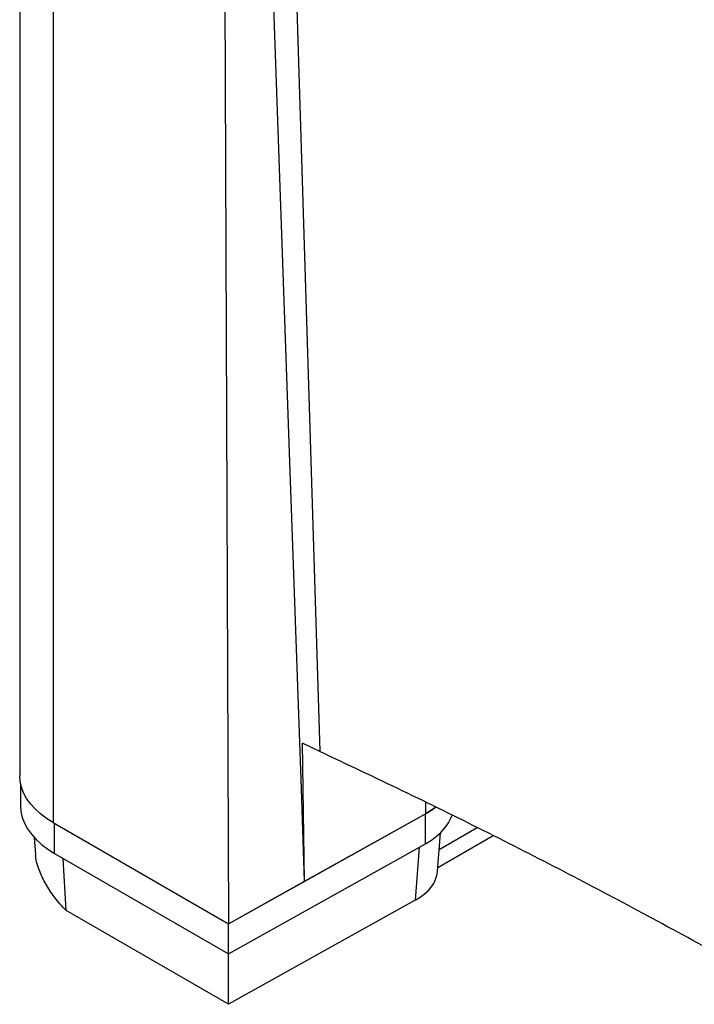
# Model space of a CAD drawing. Header units: millimetres. Extents: x 51 to 2966, y 67 to 3970.
# Tile 53 of 85: x 1310 to 1605, y 2793 to 3222. Entities that reach past the tile are written whole.
import ezdxf

# ---------------------------------------------------------------- set-up
doc = ezdxf.new("R2010")
doc.units = ezdxf.units.MM

msp = doc.modelspace()

# ---------------------------------------------------------------- linework, layer by layer
at = {"color": 7, "linetype": 'Continuous', "lineweight": 25}
for p, q in [((1310.48, 3413.64), (1310.48, 2892.37)), ((1325.12, 3393.23), (1325.12, 2871.95)), ((1399.52, 3350.29), (1401.49, 2827.87)), ((1441.32, 2902.94), (1433.74, 2906.63)), ((1434.71, 2846.39), (1433.74, 2906.63)), ((1310.81, 2889.05), (1310.81, 2879.3)), ((1434.71, 2846.39), (1433.29, 2886.6)), ((1401.49, 2827.87), (1487.39, 2875.75)), ((1434.71, 2846.39), (1487.39, 2875.75)), ((1487.39, 2862.69), (1487.39, 2875.75)), ((1325.12, 2871.95), (1401.49, 2827.87)), ((1325.69, 2871.63), (1401.49, 2827.87)), ((1325.69, 2858.56), (1325.69, 2871.63)), ((1492.69, 2850.59), (1493.99, 2867.51)), ((1493.44, 2860.31), (1509.92, 2869.83)), ((1316.8, 2865.48), (1317.36, 2858.03)), ((1401.49, 2814.8), (1487.39, 2862.69)), ((1492.83, 2852.36), (1516.97, 2866.29)), ((1325.69, 2858.56), (1401.49, 2814.8)), ((1401.49, 2827.87), (1434.71, 2846.39)), ((1482.97, 2838.14), (1401.58, 2792.77)), ((1401.58, 2792.77), (1330.69, 2833.69)), ((1401.49, 2814.8), (1401.49, 2827.87)), ((1401.58, 2792.77), (1401.56, 2814.84))]:
    msp.add_line(p, q, dxfattribs=at)
at = {"color": 8, "linetype": 'Continuous', "lineweight": 25}
for p, q in [((1428.06, 3333.81), (1441.32, 2902.94)), ((1487.46, 2880.87), (1487.39, 2875.75)), ((1484.74, 2861.21), (1482.97, 2838.14)), ((1330.69, 2833.69), (1329.45, 2856.39))]:
    msp.add_line(p, q, dxfattribs=at)
at = {"color": 7, "linetype": 'Continuous', "lineweight": 25, "flags": 128}
for points in [[(1433.29, 2886.6), (1428.12, 3033.27), (1420.98, 3235.87), (1418.24, 3313.59)], [(1325.12, 2871.95), (1322.18, 2873.81), (1319.52, 2875.81), (1317.18, 2877.93), (1315.16, 2880.17), (1313.49, 2882.49), (1312.18, 2884.89), (1311.24, 2887.35), (1310.67, 2889.85), (1310.48, 2892.37)], [(1310.81, 2879.3), (1311, 2876.74), (1311.58, 2874.21), (1312.54, 2871.71), (1313.87, 2869.27), (1315.57, 2866.91), (1317.62, 2864.64), (1320, 2862.48), (1322.69, 2860.45), (1325.69, 2858.56)], [(1491.87, 2878.72), (1489.98, 2877.34), (1487.39, 2875.75)], [(1487.39, 2875.75), (1489.98, 2877.34), (1491.86, 2878.71)], [(1487.39, 2862.69), (1489.98, 2864.28), (1492.3, 2866), (1494.32, 2867.84), (1496.04, 2869.78), (1497.43, 2871.8), (1498.49, 2873.9), (1498.99, 2875.27)]]:
    msp.add_lwpolyline(points, dxfattribs=at)
at = {"color": 7, "linetype": 'Continuous', "lineweight": 25}
msp.add_ellipse((1460.66, 2851.44), major_axis=(32.06, -0.04), ratio=0.576381, start_param=5.482709, end_param=6.239707, dxfattribs=at)
for points, knots in [([(1651.35, 2793.93), (1639.94, 2800.45), (1617.12, 2813.49), (1582.52, 2832.37), (1547.78, 2850.71), (1512.87, 2868.48), (1477.43, 2885.93), (1453.36, 2897.27), (1441.32, 2902.94)], [0, 0, 0, 0, 0.170501, 0.34106, 0.505665, 0.670322, 0.835135, 1, 1, 1, 1]), ([(1330.69, 2833.69), (1329.79, 2834.64), (1327.99, 2836.53), (1324.9, 2840.37), (1322.29, 2844.29), (1320.25, 2848.18), (1318.85, 2851.45), (1317.75, 2854.86), (1317.51, 2857.02), (1317.4, 2858.03)], [0, 0, 0, 0, 0.120631, 0.24208, 0.466652, 0.582606, 0.698532, 0.858484, 1, 1, 1, 1])]:
    msp.add_open_spline(points, degree=3, knots=knots, dxfattribs=at)

doc.saveas('drawing.dxf')
